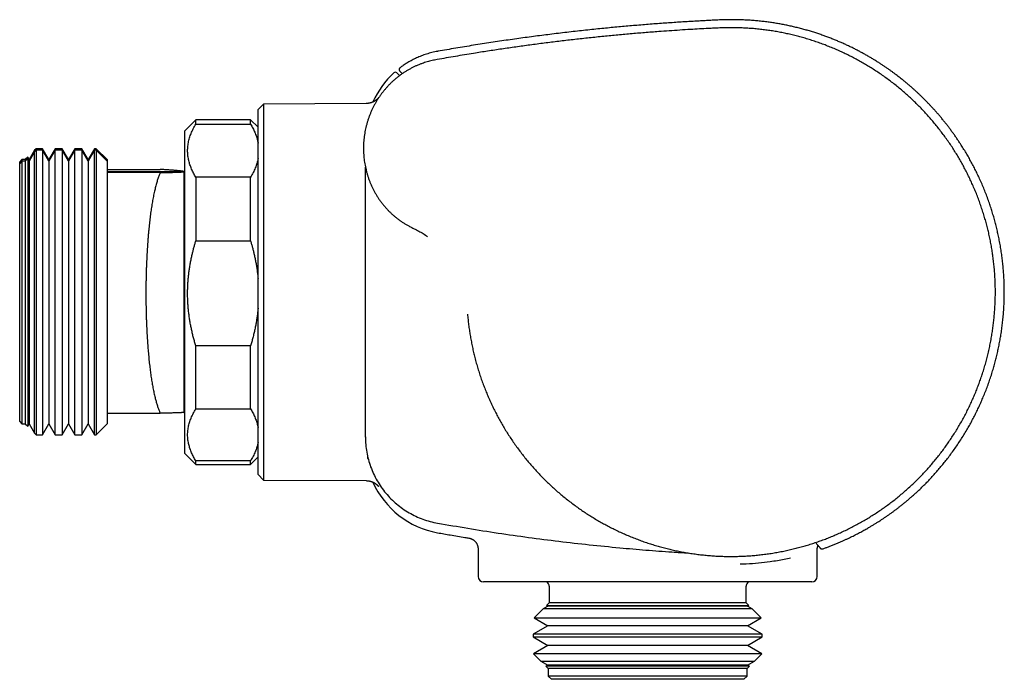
# Model space of a CAD drawing. Header units: millimetres. Extents: x 8 to 692, y 9 to 336.
# Tile 19 of 19: x 441 to 531, y 276 to 336. Entities that reach past the tile are written whole.
import ezdxf

# ---------------------------------------------------------------- set-up
doc = ezdxf.new("R2010")
doc.units = ezdxf.units.MM

msp = doc.modelspace()

# ---------------------------------------------------------------- linework, layer by layer
at = {"color": 7, "linetype": 'Continuous', "lineweight": 30}
for p, q in [((463.495, 328.706), (462.995, 328.201)), ((472.876, 328.755), (463.495, 328.706)), ((463.495, 328.706), (463.495, 294.323)), ((462.995, 294.828), (462.995, 328.201)), ((457.305, 327.265), (456.305, 326.265)), ((462.305, 327.265), (457.305, 327.265)), ((457.305, 326.878), (457.305, 327.265)), ((457.305, 326.878), (462.305, 326.878)), ((462.995, 326.575), (462.305, 327.265)), ((462.305, 326.878), (462.305, 327.265)), ((456.305, 311.392), (456.305, 326.265)), ((442.563, 324.48), (442.068, 323.623)), ((442.563, 324.33), (442.068, 323.473)), ((442.705, 324.623), (442.563, 324.48)), ((442.563, 324.477), (442.563, 324.48)), ((442.563, 324.33), (442.563, 324.477)), ((442.705, 324.473), (442.563, 324.33)), ((442.563, 298.616), (442.563, 324.33)), ((443.29, 324.623), (442.705, 324.623)), ((442.705, 324.623), (442.705, 324.473)), ((443.29, 324.473), (442.705, 324.473)), ((442.705, 324.473), (442.705, 298.473)), ((443.868, 323.623), (443.29, 324.623)), ((443.29, 324.623), (443.29, 324.473)), ((443.868, 323.473), (443.29, 324.473)), ((443.29, 324.473), (443.29, 298.473)), ((444.445, 324.623), (443.868, 323.623)), ((444.445, 324.473), (443.868, 323.473)), ((445.09, 324.623), (444.445, 324.623)), ((444.445, 324.62), (444.445, 324.623)), ((444.445, 324.473), (444.445, 324.62)), ((445.09, 324.473), (444.445, 324.473)), ((444.445, 298.473), (444.445, 324.473)), ((445.668, 323.623), (445.09, 324.623)), ((445.09, 324.623), (445.09, 324.473)), ((445.668, 323.473), (445.09, 324.473)), ((445.09, 324.473), (445.09, 298.473)), ((446.245, 324.623), (445.668, 323.623)), ((446.245, 324.473), (445.668, 323.473)), ((446.89, 324.623), (446.245, 324.623)), ((446.245, 324.62), (446.245, 324.623)), ((446.245, 324.473), (446.245, 324.62)), ((446.89, 324.473), (446.245, 324.473)), ((446.245, 298.473), (446.245, 324.473)), ((447.468, 323.623), (446.89, 324.623)), ((446.89, 324.623), (446.89, 324.473)), ((447.468, 323.473), (446.89, 324.473)), ((446.89, 324.473), (446.89, 298.473)), ((448.045, 324.623), (447.468, 323.623)), ((448.045, 324.473), (447.468, 323.473)), ((448.205, 324.623), (448.045, 324.623)), ((448.045, 324.62), (448.045, 324.623)), ((448.045, 324.473), (448.045, 324.62)), ((448.205, 324.473), (448.045, 324.473)), ((448.045, 298.473), (448.045, 324.473)), ((449.205, 323.623), (448.205, 324.623)), ((448.205, 324.623), (448.205, 324.473)), ((449.205, 323.473), (448.205, 324.473)), ((448.205, 324.473), (448.205, 298.473)), ((441.405, 323.623), (441.205, 323.423)), ((441.405, 323.473), (441.205, 323.273)), ((441.205, 323.42), (441.205, 323.423)), ((441.205, 323.273), (441.205, 323.42)), ((441.205, 299.673), (441.205, 323.273)), ((441.705, 323.623), (441.405, 323.623)), ((441.405, 323.623), (441.405, 323.473)), ((441.705, 323.473), (441.405, 323.473)), ((441.405, 323.473), (441.405, 299.473)), ((441.935, 323.852), (441.705, 323.623)), ((441.935, 323.703), (441.705, 323.473)), ((441.705, 323.623), (441.705, 323.473)), ((441.705, 323.473), (441.705, 299.473)), ((442.068, 323.623), (441.935, 323.852)), ((441.935, 323.852), (441.935, 323.703)), ((442.068, 323.473), (441.935, 323.703)), ((441.935, 323.703), (441.935, 299.243)), ((442.068, 323.623), (442.068, 323.473)), ((442.068, 323.473), (442.068, 299.473)), ((443.868, 323.623), (443.868, 323.473)), ((443.868, 323.473), (443.868, 299.473)), ((445.668, 323.623), (445.668, 323.473)), ((445.668, 323.473), (445.668, 299.473)), ((447.468, 323.623), (447.468, 323.473)), ((447.468, 323.473), (447.468, 299.473)), ((449.205, 323.623), (449.205, 323.473)), ((449.205, 323.473), (449.205, 322.433)), ((449.205, 322.724), (454.052, 322.724)), ((456.204, 322.516), (449.205, 322.516)), ((449.205, 322.512), (456.204, 322.512)), ((449.205, 322.433), (449.205, 300.433)), ((454.052, 322.433), (449.205, 322.433)), ((456.205, 322.515), (456.204, 322.517)), ((456.204, 322.516), (456.205, 322.514)), ((456.205, 322.511), (456.204, 322.512)), ((456.275, 322.515), (456.205, 322.515)), ((456.205, 322.515), (456.205, 322.514)), ((456.205, 322.514), (456.236, 322.513)), ((456.205, 322.514), (456.205, 322.511)), ((456.205, 322.511), (456.205, 300.515)), ((456.305, 322.515), (456.275, 322.515)), ((472.805, 298.291), (472.805, 322.942)), ((457.305, 322.006), (457.305, 316.192)), ((462.305, 322.006), (457.305, 322.006)), ((462.305, 316.192), (462.305, 322.006)), ((457.305, 316.192), (462.305, 316.192)), ((478.484, 316.595), (478.484, 316.595)), ((456.305, 296.765), (456.305, 311.392)), ((457.305, 300.829), (457.305, 306.587)), ((462.305, 306.587), (457.305, 306.587)), ((462.305, 300.829), (462.305, 306.587)), ((457.305, 300.829), (462.305, 300.829)), ((449.205, 300.433), (449.205, 299.473)), ((449.205, 300.433), (454.052, 300.433)), ((456.204, 300.513), (456.205, 300.515)), ((456.205, 300.515), (456.231, 300.515)), ((456.231, 300.515), (456.305, 300.515)), ((441.205, 299.673), (441.405, 299.473)), ((441.405, 299.473), (441.705, 299.473)), ((441.705, 299.473), (441.935, 299.243)), ((441.935, 299.243), (442.068, 299.473)), ((442.068, 299.473), (442.563, 298.616)), ((443.29, 298.473), (443.868, 299.473)), ((443.868, 299.473), (444.445, 298.473)), ((445.09, 298.473), (445.668, 299.473)), ((445.668, 299.473), (446.245, 298.473)), ((446.89, 298.473), (447.468, 299.473)), ((447.468, 299.473), (448.045, 298.473)), ((448.205, 298.473), (449.205, 299.473)), ((442.563, 298.616), (442.705, 298.473)), ((442.705, 298.473), (443.29, 298.473)), ((444.445, 298.473), (445.09, 298.473)), ((446.245, 298.473), (446.89, 298.473)), ((448.045, 298.473), (448.205, 298.473)), ((472.805, 298.269), (472.805, 298.291)), ((472.805, 298.254), (472.805, 298.269)), ((456.305, 296.765), (457.305, 295.765)), ((462.305, 295.765), (462.995, 296.454)), ((457.305, 295.765), (457.305, 296.096)), ((462.305, 296.096), (457.305, 296.096)), ((457.305, 295.765), (462.305, 295.765)), ((462.305, 295.765), (462.305, 296.096)), ((462.995, 294.828), (463.495, 294.323)), ((463.495, 294.323), (472.876, 294.274)), ((482.266, 289.024), (482.267, 289.023)), ((483.105, 288.044), (483.105, 285.515)), ((514.105, 285.515), (514.105, 288.093)), ((498.605, 285.015), (483.605, 285.015)), ((489.605, 284.615), (489.605, 283.115)), ((513.605, 285.015), (498.605, 285.015)), ((507.605, 283.115), (507.605, 284.615)), ((489.481, 282.809), (489.052, 282.561)), ((489.605, 283.115), (489.366, 282.876)), ((489.366, 282.876), (489.481, 282.809)), ((489.366, 282.876), (507.844, 282.876)), ((489.882, 282.809), (489.481, 282.809)), ((490, 283.115), (489.605, 283.115)), ((507.729, 282.809), (489.882, 282.809)), ((507.605, 283.115), (490, 283.115)), ((507.844, 282.876), (507.605, 283.115)), ((507.729, 282.809), (507.844, 282.876)), ((508.159, 282.561), (507.729, 282.809)), ((489.052, 282.561), (488.225, 281.734)), ((488.225, 281.734), (489.481, 281.009)), ((488.225, 281.734), (508.986, 281.734)), ((489.472, 282.561), (489.052, 282.561)), ((508.159, 282.561), (489.472, 282.561)), ((507.729, 281.009), (508.986, 281.734)), ((508.986, 281.734), (508.159, 282.561)), ((489.481, 281.009), (488.128, 280.228)), ((489.882, 281.009), (489.481, 281.009)), ((507.729, 281.009), (489.882, 281.009)), ((509.083, 280.228), (507.729, 281.009)), ((488.128, 280.228), (488.128, 279.991)), ((488.588, 280.228), (488.128, 280.228)), ((488.128, 279.991), (489.481, 279.209)), ((488.128, 279.991), (509.083, 279.991)), ((509.083, 280.228), (488.588, 280.228)), ((507.729, 279.209), (509.083, 279.991)), ((509.083, 279.991), (509.083, 280.228)), ((489.481, 279.209), (488.169, 278.451)), ((489.882, 279.209), (489.481, 279.209)), ((507.729, 279.209), (489.882, 279.209)), ((509.042, 278.451), (507.729, 279.209)), ((488.169, 278.451), (488.841, 277.779)), ((488.627, 278.451), (488.169, 278.451)), ((509.042, 278.451), (488.627, 278.451)), ((508.37, 277.779), (509.042, 278.451)), ((488.841, 277.779), (489.481, 277.409)), ((488.841, 277.779), (508.37, 277.779)), ((489.481, 277.409), (489.31, 277.31)), ((489.31, 277.31), (489.505, 277.115)), ((489.718, 277.31), (489.31, 277.31)), ((489.882, 277.409), (489.481, 277.409)), ((507.901, 277.31), (489.718, 277.31)), ((507.729, 277.409), (489.882, 277.409)), ((507.705, 277.115), (507.901, 277.31)), ((507.729, 277.409), (508.37, 277.779)), ((507.901, 277.31), (507.729, 277.409)), ((489.505, 277.115), (489.505, 276.415)), ((489.905, 277.115), (489.505, 277.115)), ((489.505, 276.415), (489.805, 276.115)), ((489.905, 276.415), (489.505, 276.415)), ((507.705, 277.115), (489.905, 277.115)), ((507.705, 276.415), (489.905, 276.415)), ((507.405, 276.115), (507.705, 276.415)), ((507.705, 276.415), (507.705, 277.115)), ((490.192, 276.115), (489.805, 276.115)), ((507.405, 276.115), (490.192, 276.115))]:
    msp.add_line(p, q, dxfattribs=at)
for centre, radius, start, end in [((480.805, 325.642), 8, 132.38051, 156.01828), ((475.548, 331.403), 0.2, 45, 132.38051), ((480.805, 297.387), 8, 203.97505, 259.91909), ((515.105, 288.093), 1, 162.85172, 180), ((483.605, 285.515), 0.5, 180, 270), ((513.605, 285.515), 0.5, 270, 0), ((489.105, 284.615), 0.5, 0, 53.1301), ((508.105, 284.615), 0.5, 126.8699, 180)]:
    msp.add_arc(centre, radius, start, end, dxfattribs=at)
for points, knots in [([(514.607, 288.04), (514.64, 288.051), (514.767, 288.096), (514.986, 288.176), (515.276, 288.286), (515.571, 288.402), (515.872, 288.525), (516.162, 288.648), (516.434, 288.767), (516.688, 288.883), (516.926, 288.994), (517.155, 289.103), (517.375, 289.211), (517.585, 289.317), (517.787, 289.421), (517.985, 289.525), (518.18, 289.63), (518.371, 289.734), (518.551, 289.835), (518.72, 289.932), (518.872, 290.02), (519.007, 290.099), (519.129, 290.172), (519.25, 290.246), (519.374, 290.321), (519.5, 290.4), (519.653, 290.496), (519.835, 290.612), (520.046, 290.751), (520.26, 290.894), (520.477, 291.042), (520.696, 291.196), (520.92, 291.356), (521.148, 291.523), (521.379, 291.696), (521.612, 291.876), (521.848, 292.061), (522.086, 292.254), (522.33, 292.456), (522.578, 292.667), (522.831, 292.888), (523.086, 293.117), (523.344, 293.355), (523.603, 293.602), (523.864, 293.858), (524.151, 294.148), (524.459, 294.471), (524.786, 294.826), (525.106, 295.188), (525.419, 295.556), (525.725, 295.93), (526.024, 296.31), (526.325, 296.708), (526.627, 297.125), (526.929, 297.562), (527.223, 298.006), (527.506, 298.455), (527.772, 298.897), (528.021, 299.33), (528.253, 299.753), (528.478, 300.181), (528.694, 300.613), (528.901, 301.049), (529.1, 301.49), (529.296, 301.948), (529.489, 302.426), (529.678, 302.923), (529.856, 303.424), (530.023, 303.929), (530.174, 304.421), (530.311, 304.901), (530.435, 305.368), (530.549, 305.838), (530.655, 306.309), (530.751, 306.783), (530.839, 307.258), (530.919, 307.751), (530.992, 308.261), (531.056, 308.788), (531.109, 309.317), (531.151, 309.847), (531.18, 310.361), (531.198, 310.86), (531.206, 311.343), (531.205, 311.826), (531.194, 312.309), (531.174, 312.792), (531.144, 313.274), (531.104, 313.772), (531.052, 314.285), (530.987, 314.812), (530.91, 315.338), (530.823, 315.862), (530.728, 316.369), (530.625, 316.857), (530.517, 317.328), (530.4, 317.797), (530.274, 318.263), (530.138, 318.727), (529.994, 319.188), (529.836, 319.662), (529.663, 320.147), (529.473, 320.643), (529.274, 321.136), (529.063, 321.624), (528.849, 322.093), (528.632, 322.542), (528.413, 322.973), (528.187, 323.4), (527.952, 323.822), (527.709, 324.239), (527.458, 324.652), (527.226, 325.017), (527.015, 325.337), (526.83, 325.61), (526.643, 325.878), (526.456, 326.139), (526.27, 326.393), (526.084, 326.639), (525.899, 326.879), (525.706, 327.121), (525.507, 327.366), (525.3, 327.614), (525.096, 327.852), (524.894, 328.082), (524.695, 328.302), (524.501, 328.513), (524.31, 328.714), (524.123, 328.908), (523.928, 329.106), (523.726, 329.306), (523.518, 329.508), (523.315, 329.7), (523.117, 329.883), (522.927, 330.055), (522.769, 330.195), (522.644, 330.305), (522.547, 330.388), (522.447, 330.474), (522.342, 330.562), (522.231, 330.655), (522.115, 330.751), (521.993, 330.851), (521.853, 330.964), (521.694, 331.089), (521.515, 331.229), (521.326, 331.373), (521.128, 331.521), (520.919, 331.674), (520.7, 331.831), (520.471, 331.991), (520.231, 332.155), (519.981, 332.322), (519.721, 332.49), (519.452, 332.66), (519.174, 332.83), (518.885, 333.002), (518.592, 333.171), (518.297, 333.336), (517.999, 333.497), (517.691, 333.658), (517.374, 333.819), (517.046, 333.979), (516.708, 334.138), (516.37, 334.29), (516.032, 334.437), (515.695, 334.577), (515.35, 334.715), (514.995, 334.85), (514.632, 334.982), (514.259, 335.111), (513.878, 335.236), (513.488, 335.357), (513.089, 335.473), (512.682, 335.585), (512.265, 335.691), (511.848, 335.79), (511.431, 335.881), (511.014, 335.965), (510.59, 336.043), (510.158, 336.114), (509.717, 336.179), (509.265, 336.238), (508.804, 336.289), (508.335, 336.332), (507.859, 336.366), (507.411, 336.39), (506.992, 336.405), (506.604, 336.413), (506.211, 336.415), (505.815, 336.411), (505.377, 336.399), (504.898, 336.376), (504.375, 336.35), (503.847, 336.323), (503.312, 336.294), (502.771, 336.263), (502.224, 336.231), (501.64, 336.194), (501.017, 336.154), (500.356, 336.108), (499.686, 336.06), (499.007, 336.009), (498.321, 335.955), (497.639, 335.899), (496.963, 335.841), (496.293, 335.782), (495.616, 335.719), (494.931, 335.653), (494.224, 335.583), (493.496, 335.508), (492.745, 335.428), (491.986, 335.344), (491.219, 335.256), (490.444, 335.164), (489.676, 335.07), (488.915, 334.974), (488.161, 334.876), (487.4, 334.774), (486.632, 334.668), (485.856, 334.557), (485.073, 334.443), (484.283, 334.324), (483.485, 334.201), (482.68, 334.073), (481.873, 333.942), (481.063, 333.806), (480.251, 333.667), (479.697, 333.571), (479.415, 333.52), (479.405, 333.518)], [0, 0, 0, 0, 0.001083, 0.004188, 0.007214, 0.01068, 0.014038, 0.017285, 0.020424, 0.023232, 0.025946, 0.028566, 0.031092, 0.033525, 0.035863, 0.038107, 0.040468, 0.042714, 0.044847, 0.046865, 0.04877, 0.05027, 0.05171, 0.053173, 0.05467, 0.056199, 0.057762, 0.060284, 0.062888, 0.065574, 0.068263, 0.071029, 0.073872, 0.076793, 0.079791, 0.082811, 0.085905, 0.089075, 0.092319, 0.095706, 0.099172, 0.102715, 0.106336, 0.110036, 0.113814, 0.117669, 0.122653, 0.127642, 0.13263, 0.137619, 0.142607, 0.147596, 0.152585, 0.158073, 0.163561, 0.169049, 0.174537, 0.180025, 0.185014, 0.190002, 0.194991, 0.199979, 0.204967, 0.209955, 0.214944, 0.220431, 0.225919, 0.231406, 0.236894, 0.242382, 0.247371, 0.252361, 0.25735, 0.262339, 0.267328, 0.272317, 0.277306, 0.282794, 0.288281, 0.293768, 0.299255, 0.304742, 0.309731, 0.31472, 0.319709, 0.324698, 0.329687, 0.334676, 0.339665, 0.345153, 0.35064, 0.356128, 0.361616, 0.367104, 0.372093, 0.377081, 0.382069, 0.387058, 0.392046, 0.397034, 0.402023, 0.407511, 0.412998, 0.418486, 0.423974, 0.429462, 0.434451, 0.439439, 0.444428, 0.449417, 0.454405, 0.459393, 0.464382, 0.467811, 0.471238, 0.474617, 0.477932, 0.481183, 0.48437, 0.487493, 0.490552, 0.493962, 0.49729, 0.500534, 0.503695, 0.506773, 0.509715, 0.512578, 0.51536, 0.518062, 0.521175, 0.524174, 0.52706, 0.529833, 0.532492, 0.535039, 0.536353, 0.537649, 0.539001, 0.540422, 0.541912, 0.543472, 0.545102, 0.5468, 0.549033, 0.551376, 0.553828, 0.55639, 0.55906, 0.56184, 0.564729, 0.567728, 0.570835, 0.574051, 0.577316, 0.580686, 0.584161, 0.58774, 0.591147, 0.594644, 0.59823, 0.601906, 0.605671, 0.609525, 0.613469, 0.617163, 0.620931, 0.624775, 0.628693, 0.632686, 0.636753, 0.640895, 0.645111, 0.649401, 0.653766, 0.658205, 0.662718, 0.667041, 0.67143, 0.675885, 0.680405, 0.68499, 0.689716, 0.694509, 0.69937, 0.704297, 0.709292, 0.713263, 0.717276, 0.721329, 0.725424, 0.729559, 0.734894, 0.740294, 0.745758, 0.751288, 0.756882, 0.762542, 0.768266, 0.775026, 0.781874, 0.78881, 0.795834, 0.802946, 0.810147, 0.817016, 0.823965, 0.830991, 0.838097, 0.845281, 0.852986, 0.86078, 0.868663, 0.876636, 0.884697, 0.892849, 0.900616, 0.908464, 0.916393, 0.924402, 0.932491, 0.940663, 0.948915, 0.95725, 0.965667, 0.974167, 0.982597, 0.991106, 0.999697, 1, 1, 1, 1]), ([(482.139, 309.503), (482.154, 309.341), (482.183, 309.016), (482.239, 308.53), (482.304, 308.045), (482.379, 307.561), (482.464, 307.079), (482.559, 306.599), (482.663, 306.121), (482.779, 305.638), (482.907, 305.149), (483.047, 304.656), (483.198, 304.166), (483.359, 303.68), (483.53, 303.196), (483.709, 302.724), (483.894, 302.263), (484.086, 301.813), (484.287, 301.367), (484.497, 300.925), (484.716, 300.487), (484.944, 300.054), (485.18, 299.625), (485.429, 299.195), (485.691, 298.763), (485.966, 298.33), (486.251, 297.903), (486.544, 297.483), (486.846, 297.068), (487.152, 296.667), (487.462, 296.277), (487.774, 295.9), (488.094, 295.53), (488.422, 295.166), (488.757, 294.809), (489.099, 294.459), (489.448, 294.115), (489.809, 293.774), (490.184, 293.434), (490.571, 293.098), (490.965, 292.77), (491.366, 292.451), (491.774, 292.14), (492.182, 291.842), (492.59, 291.557), (492.997, 291.285), (493.41, 291.022), (493.828, 290.766), (494.25, 290.519), (494.678, 290.281), (495.111, 290.052), (495.555, 289.828), (496.01, 289.609), (496.477, 289.398), (496.949, 289.196), (497.424, 289.004), (497.904, 288.822), (498.38, 288.654), (498.852, 288.497), (499.32, 288.353), (499.79, 288.218), (500.263, 288.092), (500.739, 287.976), (501.217, 287.87), (501.697, 287.773), (502.186, 287.685), (502.685, 287.606), (503.193, 287.536), (503.702, 287.478), (504.213, 287.429), (504.724, 287.392), (505.229, 287.366), (505.726, 287.351), (506.215, 287.346), (506.704, 287.351), (507.194, 287.365), (507.682, 287.39), (508.171, 287.425), (508.658, 287.469), (509.152, 287.524), (509.653, 287.591), (510.16, 287.669), (510.665, 287.758), (511.168, 287.857), (511.668, 287.967), (512.159, 288.086), (512.64, 288.214), (513.11, 288.348), (513.578, 288.493), (514.043, 288.646), (514.504, 288.809), (514.963, 288.982), (515.417, 289.163), (515.875, 289.357), (516.336, 289.564), (516.799, 289.783), (517.258, 290.012), (517.712, 290.251), (518.16, 290.5), (518.596, 290.754), (519.021, 291.013), (519.433, 291.276), (519.841, 291.548), (520.242, 291.828), (520.638, 292.116), (521.028, 292.412), (521.412, 292.715), (521.795, 293.032), (522.178, 293.361), (522.559, 293.704), (522.934, 294.054), (523.3, 294.413), (523.659, 294.779), (524.005, 295.147), (524.338, 295.516), (524.658, 295.886), (524.971, 296.263), (525.276, 296.646), (525.573, 297.035), (525.862, 297.429), (526.143, 297.83), (526.421, 298.243), (526.694, 298.668), (526.962, 299.105), (527.22, 299.548), (527.469, 299.996), (527.709, 300.449), (527.935, 300.9), (528.149, 301.349), (528.35, 301.795), (528.543, 302.246), (528.726, 302.699), (528.9, 303.157), (529.064, 303.618), (529.22, 304.082), (529.368, 304.557), (529.508, 305.042), (529.64, 305.537), (529.762, 306.035), (529.873, 306.536), (529.973, 307.039), (530.061, 307.536), (530.138, 308.027), (530.204, 308.512), (530.259, 308.998), (530.305, 309.486), (530.342, 309.974), (530.368, 310.463), (530.384, 310.952), (530.391, 311.449), (530.387, 311.954), (530.372, 312.466), (530.347, 312.979), (530.31, 313.49), (530.263, 314.001), (530.205, 314.502), (530.139, 314.995), (530.063, 315.479), (529.978, 315.961), (529.883, 316.441), (529.779, 316.919), (529.665, 317.395), (529.541, 317.868), (529.405, 318.347), (529.257, 318.83), (529.097, 319.317), (528.926, 319.8), (528.745, 320.28), (528.554, 320.756), (528.356, 321.22), (528.152, 321.674), (527.942, 322.116), (527.723, 322.553), (527.495, 322.986), (527.258, 323.415), (527.013, 323.838), (526.759, 324.257), (526.493, 324.677), (526.213, 325.097), (525.921, 325.518), (525.619, 325.933), (525.309, 326.341), (524.99, 326.743), (524.668, 327.131), (524.343, 327.508), (524.015, 327.871), (523.68, 328.228), (523.338, 328.578), (522.989, 328.921), (522.633, 329.257), (522.27, 329.586), (521.895, 329.912), (521.507, 330.236), (521.107, 330.556), (520.699, 330.868), (520.286, 331.17), (519.865, 331.464), (519.446, 331.745), (519.027, 332.013), (518.609, 332.268), (518.186, 332.514), (517.758, 332.752), (517.326, 332.981), (516.889, 333.202), (516.447, 333.414), (515.995, 333.619), (515.531, 333.819), (515.056, 334.011), (514.577, 334.193), (514.094, 334.365), (513.607, 334.527), (513.125, 334.676), (512.647, 334.813), (512.175, 334.939), (511.699, 335.054), (511.222, 335.16), (510.742, 335.257), (510.261, 335.343), (509.778, 335.42), (509.285, 335.488), (508.784, 335.547), (508.274, 335.596), (507.763, 335.634), (507.252, 335.661), (506.74, 335.678), (506.398, 335.68), (506.227, 335.681)], [0, 0, 0, 0, 0.004374, 0.008748, 0.013122, 0.017496, 0.021869, 0.026243, 0.030617, 0.034992, 0.039574, 0.044155, 0.048738, 0.053321, 0.057904, 0.062486, 0.06686, 0.071234, 0.075609, 0.079985, 0.084359, 0.088733, 0.093107, 0.097483, 0.102068, 0.106652, 0.111236, 0.115819, 0.120403, 0.124987, 0.129363, 0.13374, 0.138116, 0.142492, 0.146868, 0.151244, 0.155621, 0.159997, 0.164582, 0.169167, 0.173751, 0.178336, 0.182921, 0.187506, 0.191882, 0.196258, 0.200634, 0.205011, 0.209388, 0.213764, 0.218141, 0.222517, 0.227101, 0.231685, 0.236269, 0.240854, 0.245439, 0.250024, 0.2544, 0.258775, 0.26315, 0.267526, 0.271902, 0.276278, 0.280654, 0.285029, 0.289613, 0.294197, 0.298781, 0.303365, 0.307949, 0.312533, 0.316909, 0.321283, 0.325658, 0.330033, 0.33441, 0.338786, 0.343162, 0.347537, 0.35212, 0.356704, 0.361288, 0.365871, 0.370455, 0.375038, 0.379413, 0.383788, 0.388164, 0.392539, 0.396914, 0.401291, 0.405666, 0.410042, 0.414625, 0.419209, 0.423792, 0.428375, 0.432959, 0.437543, 0.441918, 0.446293, 0.450668, 0.455043, 0.459419, 0.463794, 0.468169, 0.472544, 0.477127, 0.481711, 0.486294, 0.490877, 0.49546, 0.500043, 0.504419, 0.508794, 0.513168, 0.517543, 0.521918, 0.526294, 0.530669, 0.535043, 0.539626, 0.544209, 0.548793, 0.553376, 0.557959, 0.562543, 0.566918, 0.571292, 0.575667, 0.580042, 0.584417, 0.588792, 0.593166, 0.597541, 0.602124, 0.606707, 0.611289, 0.615872, 0.620456, 0.62504, 0.629415, 0.63379, 0.638164, 0.642538, 0.646913, 0.651288, 0.655664, 0.660038, 0.664621, 0.669204, 0.673787, 0.67837, 0.682954, 0.687537, 0.691912, 0.696287, 0.700662, 0.705037, 0.709411, 0.713784, 0.718159, 0.722535, 0.727118, 0.7317, 0.736284, 0.740868, 0.745451, 0.750034, 0.754408, 0.758784, 0.763159, 0.767533, 0.771908, 0.776283, 0.780658, 0.785033, 0.789615, 0.794198, 0.798781, 0.803364, 0.807948, 0.81253, 0.816905, 0.821282, 0.825658, 0.830032, 0.834406, 0.838781, 0.843156, 0.847532, 0.852116, 0.856699, 0.861283, 0.865866, 0.87045, 0.875033, 0.879409, 0.883785, 0.88816, 0.892534, 0.89691, 0.901286, 0.905661, 0.910035, 0.914619, 0.919203, 0.923785, 0.928367, 0.93295, 0.937532, 0.941905, 0.946278, 0.950651, 0.955024, 0.959398, 0.963771, 0.968144, 0.972517, 0.977097, 0.981678, 0.986258, 0.990838, 0.995419, 1, 1, 1, 1]), ([(506.227, 335.681), (506.054, 335.68), (505.708, 335.678), (505.189, 335.661), (504.671, 335.635), (504.053, 335.604), (503.337, 335.565), (502.47, 335.515), (501.552, 335.458), (500.582, 335.393), (499.503, 335.315), (498.315, 335.223), (497.018, 335.114), (495.721, 334.996), (494.418, 334.869), (493.108, 334.732), (491.79, 334.586), (490.474, 334.432), (489.159, 334.268), (487.853, 334.097), (486.556, 333.918), (485.268, 333.732), (483.981, 333.539), (483.124, 333.402), (482.695, 333.334)], [0, 0, 0, 0, 0.02193, 0.04386, 0.065802, 0.087746, 0.122236, 0.156736, 0.197812, 0.238887, 0.279959, 0.334963, 0.389968, 0.444973, 0.499979, 0.555984, 0.61199, 0.667994, 0.724, 0.780007, 0.835012, 0.89001, 0.945004, 1, 1, 1, 1]), ([(479.405, 333.518), (479.317, 333.502), (479.143, 333.469), (478.886, 333.409), (478.634, 333.343), (478.388, 333.269), (478.151, 333.19), (477.921, 333.105), (477.7, 333.016), (477.486, 332.922), (477.279, 332.824), (477.078, 332.722), (476.884, 332.616), (476.698, 332.508), (476.52, 332.398), (476.351, 332.288), (476.191, 332.178), (476.064, 332.087), (475.991, 332.031), (475.967, 332.012)], [0, 0, 0, 0, 0.070673, 0.140434, 0.209201, 0.276895, 0.343439, 0.407605, 0.470527, 0.532143, 0.592396, 0.652286, 0.710653, 0.767448, 0.822626, 0.876146, 0.927059, 0.976305, 1, 1, 1, 1]), ([(482.696, 333.334), (482.418, 333.289), (481.862, 333.199), (481.028, 333.059), (480.196, 332.917), (479.641, 332.818), (479.364, 332.769)], [0, 0, 0, 0, 0.249999, 0.499997, 0.749996, 1, 1, 1, 1]), ([(479.364, 332.769), (479.286, 332.755), (479.132, 332.727), (478.902, 332.679), (478.674, 332.624), (478.447, 332.562), (478.222, 332.493), (477.986, 332.413), (477.74, 332.32), (477.484, 332.213), (477.233, 332.097), (476.984, 331.971), (476.738, 331.836), (476.495, 331.691), (476.258, 331.538), (476.027, 331.376), (475.803, 331.207), (475.586, 331.032), (475.376, 330.85), (475.173, 330.661), (474.975, 330.465), (474.783, 330.26), (474.597, 330.048), (474.418, 329.829), (474.247, 329.605), (474.085, 329.376), (473.931, 329.143), (473.787, 328.906), (473.65, 328.665), (473.52, 328.418), (473.399, 328.165), (473.285, 327.906), (473.18, 327.644), (473.084, 327.379), (472.997, 327.111), (472.92, 326.843), (472.852, 326.574), (472.793, 326.303), (472.742, 326.029), (472.701, 325.751), (472.668, 325.471), (472.645, 325.19), (472.632, 324.908), (472.628, 324.627), (472.633, 324.348), (472.648, 324.071), (472.671, 323.795), (472.704, 323.518), (472.747, 323.241), (472.799, 322.964), (472.861, 322.689), (472.931, 322.416), (473.011, 322.147), (473.1, 321.883), (473.196, 321.623), (473.302, 321.367), (473.417, 321.113), (473.541, 320.861), (473.675, 320.613), (473.817, 320.369), (473.968, 320.131), (474.127, 319.9), (474.292, 319.675), (474.464, 319.458), (474.644, 319.247), (474.832, 319.041), (475.029, 318.841), (475.234, 318.646), (475.446, 318.46), (475.664, 318.281), (475.887, 318.111), (476.116, 317.95), (476.348, 317.799), (476.585, 317.655), (476.748, 317.567), (476.829, 317.523)], [0, 0, 0, 0, 0.011671, 0.023334, 0.034997, 0.046657, 0.058316, 0.069978, 0.083722, 0.097466, 0.111211, 0.124954, 0.138948, 0.152944, 0.16694, 0.180935, 0.19493, 0.208674, 0.222417, 0.236161, 0.249905, 0.263898, 0.277892, 0.291885, 0.305879, 0.319872, 0.333617, 0.347363, 0.361109, 0.374854, 0.38885, 0.402848, 0.416846, 0.430844, 0.444841, 0.458589, 0.472338, 0.486087, 0.499836, 0.513835, 0.527834, 0.541834, 0.555833, 0.569832, 0.583581, 0.597331, 0.611079, 0.624827, 0.638825, 0.652823, 0.666821, 0.68082, 0.69482, 0.70857, 0.722319, 0.73607, 0.749821, 0.763823, 0.777827, 0.791831, 0.805836, 0.819842, 0.833598, 0.847355, 0.861113, 0.874872, 0.888883, 0.902894, 0.916906, 0.930919, 0.944934, 0.9587, 0.972466, 0.986233, 1, 1, 1, 1]), ([(479.364, 332.769), (479.364, 332.769), (479.364, 332.769), (479.364, 332.769), (479.364, 332.769)], [0, 0, 0, 0, 0.801141, 1, 1, 1, 1]), ([(475.689, 331.545), (475.69, 331.544), (475.691, 331.543), (475.701, 331.533), (475.716, 331.518), (475.736, 331.498), (475.761, 331.473), (475.791, 331.443), (475.825, 331.409), (475.87, 331.364), (475.905, 331.329), (475.931, 331.303), (475.932, 331.302)], [0, 0, 0, 0, 0.103635, 0.207271, 0.310905, 0.41454, 0.518175, 0.62181, 0.725444, 0.829079, 0.991935, 1, 1, 1, 1]), ([(475.967, 332.013), (475.959, 332.006), (475.942, 331.992), (475.923, 331.968), (475.909, 331.944), (475.899, 331.92), (475.892, 331.896), (475.888, 331.873), (475.887, 331.849), (475.889, 331.824), (475.894, 331.801), (475.901, 331.781), (475.91, 331.761), (475.925, 331.736), (475.939, 331.72), (475.946, 331.712)], [0, 0, 0, 0, 0.0950172, 0.1847717, 0.2669634, 0.3397898, 0.420193, 0.484628, 0.5444903, 0.626507, 0.7062094, 0.7504782, 0.8150309, 0.8994187, 1, 1, 1, 1]), ([(476.179, 331.48), (476.163, 331.496), (476.127, 331.531), (476.079, 331.579), (476.038, 331.62), (476.006, 331.652), (475.982, 331.676), (475.963, 331.695), (475.952, 331.707), (475.946, 331.712), (475.947, 331.711), (475.947, 331.711)], [0, 0, 0, 0, 0.118071, 0.26124, 0.404408, 0.516897, 0.629386, 0.741875, 0.854364, 0.966853, 1, 1, 1, 1]), ([(473.999, 329.273), (473.999, 329.273), (473.999, 329.273), (473.998, 329.273), (473.997, 329.271), (473.995, 329.268), (473.991, 329.263), (473.986, 329.257), (473.981, 329.251), (473.976, 329.245), (473.97, 329.239), (473.965, 329.233), (473.958, 329.225), (473.949, 329.216), (473.939, 329.206), (473.93, 329.196), (473.917, 329.183), (473.897, 329.163), (473.875, 329.143), (473.852, 329.122), (473.829, 329.103), (473.807, 329.085), (473.786, 329.068), (473.766, 329.053), (473.746, 329.038), (473.724, 329.022), (473.695, 329.002), (473.656, 328.978), (473.606, 328.948), (473.548, 328.917), (473.496, 328.892), (473.452, 328.873), (473.417, 328.858), (473.375, 328.842), (473.325, 328.826), (473.268, 328.809), (473.204, 328.792), (473.133, 328.778), (473.054, 328.766), (472.968, 328.757), (472.909, 328.756), (472.879, 328.755)], [0, 0, 0, 0, 0.007558, 0.043301, 0.080272, 0.118165, 0.156981, 0.194356, 0.22824, 0.256998, 0.282672, 0.305424, 0.328837, 0.35443, 0.376685, 0.400293, 0.423089, 0.44441, 0.470857, 0.495045, 0.517002, 0.536766, 0.554382, 0.569911, 0.583487, 0.597148, 0.611968, 0.636475, 0.663828, 0.694105, 0.727345, 0.741629, 0.758437, 0.778329, 0.801288, 0.827278, 0.856245, 0.888115, 0.922787, 0.960135, 1, 1, 1, 1]), ([(457.305, 322.006), (457.269, 322.069), (457.195, 322.193), (457.094, 322.382), (457.001, 322.571), (456.915, 322.762), (456.838, 322.954), (456.77, 323.146), (456.711, 323.339), (456.66, 323.534), (456.619, 323.732), (456.587, 323.933), (456.566, 324.135), (456.555, 324.34), (456.555, 324.548), (456.567, 324.76), (456.59, 324.971), (456.624, 325.183), (456.671, 325.394), (456.728, 325.605), (456.795, 325.813), (456.874, 326.023), (456.965, 326.236), (457.068, 326.451), (457.181, 326.665), (457.264, 326.807), (457.305, 326.878)], [0, 0, 0, 0, 0.0394379, 0.0788842, 0.1183294, 0.1577658, 0.1973904, 0.2370148, 0.2762981, 0.3155813, 0.3563484, 0.3971294, 0.4379098, 0.4786762, 0.5214545, 0.5642491, 0.6070442, 0.649823, 0.6929333, 0.7360439, 0.7784893, 0.8209349, 0.8656935, 0.9104653, 0.9552389, 1, 1, 1, 1]), ([(462.305, 326.878), (462.342, 326.815), (462.416, 326.691), (462.516, 326.502), (462.61, 326.313), (462.695, 326.122), (462.773, 325.93), (462.841, 325.738), (462.9, 325.545), (462.95, 325.35), (462.982, 325.208), (462.994, 325.131), (462.995, 325.12)], [0, 0, 0, 0, 0.1087232, 0.2174696, 0.3262129, 0.434932, 0.54417, 0.6534074, 0.7617045, 0.8700011, 0.9823889, 1, 1, 1, 1]), ([(462.995, 323.767), (462.992, 323.745), (462.977, 323.652), (462.94, 323.49), (462.883, 323.279), (462.815, 323.071), (462.737, 322.861), (462.646, 322.648), (462.543, 322.433), (462.43, 322.219), (462.347, 322.077), (462.305, 322.006)], [0, 0, 0, 0, 0.036187, 0.154842, 0.273498, 0.390322, 0.507148, 0.63034, 0.753568, 0.876801, 1, 1, 1, 1]), ([(454.052, 322.433), (454.036, 322.395), (454.003, 322.32), (453.952, 322.191), (453.898, 322.045), (453.841, 321.881), (453.785, 321.709), (453.731, 321.528), (453.677, 321.339), (453.625, 321.142), (453.575, 320.938), (453.525, 320.723), (453.475, 320.496), (453.427, 320.257), (453.379, 320.009), (453.335, 319.76), (453.292, 319.51), (453.252, 319.259), (453.214, 319.001), (453.177, 318.738), (453.141, 318.467), (453.107, 318.192), (453.074, 317.913), (453.043, 317.625), (453.012, 317.325), (452.982, 317.015), (452.954, 316.7), (452.928, 316.387), (452.905, 316.076), (452.883, 315.77), (452.863, 315.46), (452.845, 315.145), (452.827, 314.828), (452.812, 314.508), (452.798, 314.188), (452.785, 313.861), (452.774, 313.525), (452.764, 313.181), (452.756, 312.836), (452.75, 312.496), (452.745, 312.162), (452.743, 311.834), (452.741, 311.506), (452.741, 311.178), (452.743, 310.848), (452.746, 310.52), (452.751, 310.195), (452.757, 309.865), (452.765, 309.531), (452.775, 309.191), (452.787, 308.854), (452.8, 308.525), (452.814, 308.203), (452.829, 307.89), (452.846, 307.579), (452.865, 307.271), (452.885, 306.965), (452.906, 306.664), (452.929, 306.367), (452.954, 306.07), (452.981, 305.772), (453.009, 305.473), (453.039, 305.179), (453.071, 304.894), (453.103, 304.618), (453.136, 304.352), (453.171, 304.092), (453.207, 303.836), (453.245, 303.586), (453.284, 303.342), (453.324, 303.105), (453.365, 302.872), (453.409, 302.641), (453.456, 302.412), (453.503, 302.192), (453.551, 301.986), (453.597, 301.796), (453.643, 301.619), (453.69, 301.448), (453.738, 301.284), (453.788, 301.126), (453.838, 300.973), (453.89, 300.827), (453.943, 300.688), (453.997, 300.556), (454.034, 300.474), (454.052, 300.433)], [0, 0, 0, 0, 0.009884, 0.019768, 0.031992, 0.04422, 0.056448, 0.068672, 0.080995, 0.093318, 0.105448, 0.117577, 0.130451, 0.143331, 0.156211, 0.169085, 0.18109, 0.193099, 0.205108, 0.217112, 0.229214, 0.241316, 0.253228, 0.26514, 0.27778, 0.290426, 0.303072, 0.315712, 0.327535, 0.339362, 0.351189, 0.363011, 0.374929, 0.386846, 0.398578, 0.410311, 0.422753, 0.4352, 0.447647, 0.460089, 0.4718, 0.483515, 0.49523, 0.506941, 0.518745, 0.530549, 0.542171, 0.553793, 0.566109, 0.57843, 0.590752, 0.603068, 0.614753, 0.626442, 0.638132, 0.649817, 0.661594, 0.673371, 0.684968, 0.696566, 0.708846, 0.721132, 0.733417, 0.745698, 0.757445, 0.769196, 0.780948, 0.792695, 0.804534, 0.816373, 0.828033, 0.839692, 0.852031, 0.864374, 0.876717, 0.889056, 0.900056, 0.911062, 0.92207, 0.933076, 0.944077, 0.955258, 0.966444, 0.977633, 0.988819, 1, 1, 1, 1]), ([(456.204, 322.516), (456.202, 322.519), (456.199, 322.524), (456.185, 322.532), (456.165, 322.539), (456.139, 322.547), (456.106, 322.554), (456.068, 322.562), (456.023, 322.57), (455.972, 322.577), (455.916, 322.585), (455.853, 322.592), (455.786, 322.6), (455.706, 322.608), (455.612, 322.617), (455.501, 322.627), (455.383, 322.637), (455.258, 322.647), (455.127, 322.657), (454.99, 322.666), (454.847, 322.676), (454.698, 322.685), (454.544, 322.695), (454.385, 322.705), (454.221, 322.714), (454.108, 322.721), (454.052, 322.724)], [0, 0, 0, 0, 0.03557, 0.071144, 0.106714, 0.142389, 0.178067, 0.213742, 0.249704, 0.285668, 0.32163, 0.357674, 0.393719, 0.429763, 0.477063, 0.524363, 0.571716, 0.619069, 0.666505, 0.71395, 0.761131, 0.808318, 0.856229, 0.90414, 0.95207, 1, 1, 1, 1]), ([(454.052, 322.433), (454.126, 322.434), (454.274, 322.437), (454.487, 322.442), (454.676, 322.447), (454.841, 322.451), (454.984, 322.455), (455.122, 322.458), (455.254, 322.462), (455.38, 322.466), (455.499, 322.47), (455.611, 322.474), (455.711, 322.477), (455.799, 322.481), (455.878, 322.484), (455.948, 322.488), (456.011, 322.491), (456.066, 322.495), (456.112, 322.498), (456.149, 322.502), (456.177, 322.505), (456.197, 322.509), (456.202, 322.511), (456.204, 322.512)], [0, 0, 0, 0, 0.063168, 0.126339, 0.189506, 0.236932, 0.284357, 0.3317, 0.379043, 0.42684, 0.474643, 0.522444, 0.570239, 0.612998, 0.655767, 0.69854, 0.741306, 0.784062, 0.82724, 0.870434, 0.913632, 0.956823, 1, 1, 1, 1]), ([(456.275, 322.514), (456.274, 322.514), (456.251, 322.515), (456.227, 322.513), (456.205, 322.511)], [0, 0, 0, 0, 0.069935, 1, 1, 1, 1]), ([(476.83, 317.522), (476.9, 317.486), (477.04, 317.413), (477.254, 317.308), (477.466, 317.202), (477.677, 317.093), (477.885, 316.978), (478.089, 316.857), (478.29, 316.73), (478.419, 316.64), (478.484, 316.595)], [0, 0, 0, 0, 0.1250391, 0.2500659, 0.3750917, 0.5000816, 0.6250394, 0.7500038, 0.8749922, 1, 1, 1, 1]), ([(457.305, 306.587), (457.268, 306.711), (457.195, 306.958), (457.093, 307.332), (456.999, 307.707), (456.914, 308.085), (456.836, 308.465), (456.767, 308.85), (456.708, 309.237), (456.657, 309.626), (456.617, 310.016), (456.586, 310.401), (456.566, 310.783), (456.556, 311.159), (456.555, 311.536), (456.563, 311.913), (456.581, 312.29), (456.608, 312.667), (456.645, 313.041), (456.69, 313.418), (456.746, 313.8), (456.812, 314.186), (456.887, 314.57), (456.966, 314.929), (457.047, 315.264), (457.127, 315.575), (457.213, 315.884), (457.275, 316.089), (457.305, 316.192)], [0, 0, 0, 0, 0.039653, 0.07932, 0.118989, 0.158653, 0.198303, 0.238469, 0.278654, 0.318844, 0.359026, 0.39919, 0.437773, 0.476369, 0.514964, 0.553547, 0.59238, 0.631213, 0.669556, 0.707899, 0.748025, 0.788162, 0.8283, 0.868427, 0.901301, 0.934174, 0.967087, 1, 1, 1, 1]), ([(462.305, 316.192), (462.336, 316.089), (462.398, 315.885), (462.483, 315.575), (462.564, 315.265), (462.643, 314.934), (462.72, 314.584), (462.793, 314.215), (462.858, 313.843), (462.913, 313.47), (462.96, 313.1), (462.984, 312.854), (462.995, 312.733)], [0, 0, 0, 0, 0.09078, 0.18156, 0.272446, 0.363332, 0.469962, 0.576619, 0.683273, 0.789899, 0.897114, 1, 1, 1, 1]), ([(462.995, 310.048), (462.994, 310.039), (462.984, 309.902), (462.954, 309.636), (462.906, 309.253), (462.847, 308.87), (462.779, 308.488), (462.701, 308.105), (462.615, 307.722), (462.52, 307.342), (462.418, 306.963), (462.343, 306.713), (462.305, 306.587)], [0, 0, 0, 0, 0.007604, 0.11703, 0.226476, 0.335909, 0.445292, 0.556204, 0.667154, 0.778121, 0.889081, 1, 1, 1, 1]), ([(457.305, 296.096), (457.269, 296.156), (457.195, 296.277), (457.094, 296.46), (457.001, 296.644), (456.915, 296.83), (456.838, 297.016), (456.77, 297.203), (456.711, 297.39), (456.66, 297.58), (456.619, 297.772), (456.587, 297.968), (456.566, 298.164), (456.555, 298.363), (456.555, 298.565), (456.567, 298.771), (456.59, 298.976), (456.624, 299.182), (456.671, 299.387), (456.728, 299.592), (456.795, 299.794), (456.874, 299.998), (456.965, 300.205), (457.068, 300.414), (457.181, 300.622), (457.264, 300.76), (457.305, 300.829)], [0, 0, 0, 0, 0.039438, 0.078884, 0.118329, 0.157766, 0.19739, 0.237015, 0.276298, 0.315581, 0.356348, 0.397129, 0.43791, 0.478676, 0.521454, 0.564249, 0.607044, 0.649823, 0.692933, 0.736044, 0.778489, 0.820935, 0.865693, 0.910465, 0.955239, 1, 1, 1, 1]), ([(462.305, 300.829), (462.342, 300.768), (462.416, 300.647), (462.516, 300.464), (462.61, 300.28), (462.695, 300.095), (462.773, 299.908), (462.841, 299.721), (462.9, 299.534), (462.95, 299.344), (462.982, 299.207), (462.994, 299.131), (462.995, 299.121)], [0, 0, 0, 0, 0.1087232, 0.2174696, 0.3262129, 0.434932, 0.54417, 0.6534074, 0.7617045, 0.8700011, 0.9823889, 1, 1, 1, 1]), ([(456.204, 300.513), (456.202, 300.512), (456.199, 300.51), (456.185, 300.507), (456.165, 300.504), (456.139, 300.502), (456.106, 300.499), (456.068, 300.496), (456.023, 300.493), (455.972, 300.49), (455.916, 300.487), (455.853, 300.484), (455.786, 300.481), (455.706, 300.478), (455.612, 300.474), (455.501, 300.471), (455.383, 300.467), (455.258, 300.463), (455.127, 300.459), (454.99, 300.456), (454.847, 300.452), (454.698, 300.448), (454.544, 300.444), (454.385, 300.441), (454.221, 300.437), (454.108, 300.435), (454.052, 300.433)], [0, 0, 0, 0, 0.03557, 0.071144, 0.106714, 0.142389, 0.178067, 0.213742, 0.249704, 0.285668, 0.32163, 0.357674, 0.393719, 0.429763, 0.477063, 0.524363, 0.571716, 0.619069, 0.666505, 0.71395, 0.761131, 0.808318, 0.856229, 0.90414, 0.95207, 1, 1, 1, 1]), ([(462.995, 297.806), (462.992, 297.785), (462.977, 297.695), (462.94, 297.537), (462.883, 297.332), (462.815, 297.13), (462.737, 296.926), (462.646, 296.719), (462.543, 296.51), (462.43, 296.302), (462.347, 296.164), (462.305, 296.096)], [0, 0, 0, 0, 0.036187, 0.154842, 0.273498, 0.390322, 0.507148, 0.63034, 0.753568, 0.876801, 1, 1, 1, 1]), ([(472.987, 296.456), (472.999, 296.388), (473.013, 296.308), (473.032, 296.239), (473.035, 296.229)], [0, 0, 0, 0, 0.846076, 1, 1, 1, 1]), ([(472.879, 294.274), (472.91, 294.273), (472.97, 294.272), (473.057, 294.263), (473.138, 294.251), (473.21, 294.235), (473.275, 294.219), (473.332, 294.201), (473.382, 294.184), (473.424, 294.168), (473.459, 294.154), (473.503, 294.134), (473.555, 294.109), (473.613, 294.077), (473.663, 294.047), (473.701, 294.023), (473.729, 294.003), (473.751, 293.988), (473.771, 293.972), (473.792, 293.956), (473.815, 293.938), (473.838, 293.919), (473.862, 293.898), (473.887, 293.875), (473.913, 293.851), (473.936, 293.827), (473.953, 293.809), (473.965, 293.796), (473.974, 293.786), (473.982, 293.777), (473.987, 293.771), (473.991, 293.765), (473.995, 293.761), (473.997, 293.759), (473.998, 293.757), (473.999, 293.756), (473.999, 293.756), (474, 293.755), (474, 293.755), (474, 293.755)], [0, 0, 0, 0, 0.040941, 0.079231, 0.114704, 0.147223, 0.176683, 0.203007, 0.226138, 0.246042, 0.262703, 0.277133, 0.310915, 0.341532, 0.369031, 0.393509, 0.408224, 0.421755, 0.436513, 0.454095, 0.474622, 0.498173, 0.524806, 0.554567, 0.587493, 0.62139, 0.653312, 0.68351, 0.720897, 0.758763, 0.796139, 0.829966, 0.860024, 0.886389, 0.905973, 0.929922, 0.95824, 0.990931, 1, 1, 1, 1]), ([(479.404, 290.393), (481.246, 290.08), (484.931, 289.454), (490.486, 288.713), (494.993, 288.228), (498.443, 287.93), (500.545, 287.769), (501.852, 287.69), (502.363, 287.659)], [0, 0, 0, 0, 0.242351, 0.484638, 0.726625, 0.830187, 0.933633, 1, 1, 1, 1]), ([(479.405, 289.511), (479.79, 289.443), (480.622, 289.297), (481.576, 289.135), (482.145, 289.044), (482.267, 289.024)], [0, 0, 0, 0, 0.4043602, 0.8722449, 1, 1, 1, 1]), ([(482.266, 289.024), (482.295, 289.018), (482.351, 289.007), (482.432, 288.983), (482.505, 288.954), (482.571, 288.923), (482.629, 288.889), (482.68, 288.856), (482.724, 288.823), (482.76, 288.793), (482.792, 288.764), (482.822, 288.734), (482.855, 288.7), (482.89, 288.657), (482.927, 288.608), (482.965, 288.55), (482.999, 288.487), (483.029, 288.421), (483.055, 288.354), (483.076, 288.28), (483.093, 288.203), (483.103, 288.121), (483.105, 288.065), (483.105, 288.037)], [0, 0, 0, 0, 0.062545, 0.12209, 0.178127, 0.23023, 0.278045, 0.321298, 0.35978, 0.393344, 0.421888, 0.450504, 0.484333, 0.523353, 0.5675, 0.616656, 0.670633, 0.719108, 0.770537, 0.824667, 0.881193, 0.939767, 1, 1, 1, 1]), ([(513.967, 288.623), (513.996, 288.585), (514.044, 288.523), (514.106, 288.444), (514.157, 288.38), (514.204, 288.322), (514.246, 288.27), (514.283, 288.225), (514.315, 288.185), (514.341, 288.154), (514.362, 288.129), (514.371, 288.118), (514.376, 288.112), (514.377, 288.111), (514.377, 288.111), (514.378, 288.11), (514.379, 288.109), (514.379, 288.108), (514.38, 288.107), (514.381, 288.107), (514.381, 288.106), (514.382, 288.105), (514.382, 288.105), (514.382, 288.105), (514.382, 288.105), (514.382, 288.104), (514.383, 288.104), (514.383, 288.104), (514.383, 288.104), (514.383, 288.104), (514.383, 288.104), (514.383, 288.103), (514.384, 288.103), (514.384, 288.103), (514.384, 288.103), (514.384, 288.103), (514.384, 288.103), (514.384, 288.103), (514.384, 288.103), (514.384, 288.102), (514.384, 288.102), (514.384, 288.102), (514.384, 288.102), (514.384, 288.102)], [0, 0, 0, 0, 0.138142, 0.227816, 0.317491, 0.407165, 0.492764, 0.578362, 0.663961, 0.74956, 0.824887, 0.900214, 0.905517, 0.91082, 0.916123, 0.921426, 0.926706, 0.931883, 0.936949, 0.942035, 0.947005, 0.951858, 0.953466, 0.95506, 0.956642, 0.95821, 0.959765, 0.961332, 0.962998, 0.964974, 0.967079, 0.969314, 0.971676, 0.974168, 0.976788, 0.979538, 0.982416, 0.985569, 0.988863, 0.992299, 0.995876, 0.999594, 1, 1, 1, 1]), ([(514.382, 288.105), (514.391, 288.095), (514.406, 288.078), (514.432, 288.059), (514.456, 288.046), (514.479, 288.037), (514.504, 288.03), (514.533, 288.027), (514.569, 288.028), (514.593, 288.035), (514.607, 288.039)], [0, 0, 0, 0, 0.153672, 0.27953, 0.383029, 0.482727, 0.579852, 0.689751, 0.834081, 1, 1, 1, 1]), ([(507.064, 286.662), (507.25, 286.666), (507.84, 286.678), (508.761, 286.756), (509.931, 286.893), (510.923, 287.056), (511.477, 287.179), (511.673, 287.222)], [0, 0, 0, 0, 0.10115, 0.321315, 0.542205, 0.838101, 1, 1, 1, 1])]:
    msp.add_open_spline(points, degree=3, knots=knots, dxfattribs=at)
msp.add_open_spline([(472.805, 298.269), (472.811, 298.037), (472.823, 297.572), (472.917, 296.88), (473.067, 296.199), (473.277, 295.533), (473.544, 294.888), (473.866, 294.268), (474.241, 293.679), (474.665, 293.125), (475.136, 292.61), (475.65, 292.138), (476.204, 291.713), (476.792, 291.337), (477.411, 291.014), (478.055, 290.746), (478.72, 290.532), (479.176, 290.439), (479.404, 290.393)], degree=3, dxfattribs=at)

doc.saveas('drawing.dxf')
